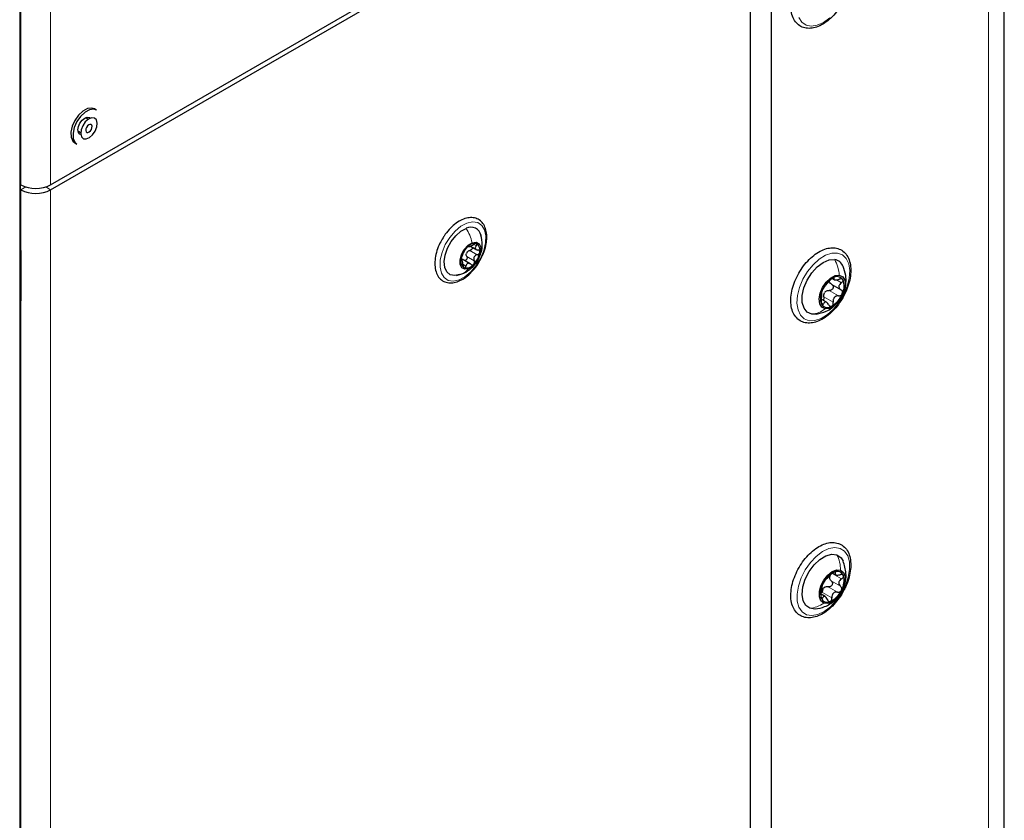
# Paper-space layout 'Blatt4' of a CAD drawing. Header units: millimetres. Extents: x 5 to 418, y 2 to 292.
# Tile 39 of 88: x 166 to 199, y 150 to 177. Entities that reach past the tile are written whole.
import ezdxf

# ---------------------------------------------------------------- set-up
doc = ezdxf.new("R2010")
doc.units = ezdxf.units.MM

psp = doc.layouts.new('Blatt4')

# ---------------------------------------------------------------- linework, layer by layer
at = {"color": 7, "linetype": 'Continuous', "lineweight": 25}
for p, q in [((198.977, 101.995), (198.977, 244.89)), ((191.237, 134.021), (191.237, 229.556)), ((191.237, 135.17), (191.237, 228.554)), ((166.265, 108.906), (166.265, 193.004)), ((166.275, 168.944), (166.275, 192.992)), ((167.28, 171.282), (190.53, 184.704)), ((167.28, 171.119), (190.53, 184.54)), ((190.53, 184.54), (190.53, 137.997)), ((168.809, 173.766), (168.738, 173.807)), ((168.53, 173.462), (168.437, 173.516)), ((168.187, 173.083), (168.28, 173.029)), ((168.085, 172.676), (168.156, 172.635)), ((166.275, 171.291), (166.29, 171.282)), ((166.275, 171.127), (166.29, 171.119)), ((181.236, 169.245), (181.449, 169.122)), ((166.287, 169.115), (166.275, 169.109)), ((166.29, 169.077), (166.29, 167.632)), ((180.917, 168.818), (180.957, 168.81)), ((180.967, 168.755), (180.917, 168.784)), ((181.228, 168.654), (180.955, 168.812)), ((180.77, 168.269), (180.945, 168.32)), ((193.242, 167.971), (193.553, 167.791)), ((193.266, 168.165), (193.328, 168.129)), ((166.275, 148.53), (166.275, 167.576)), ((166.29, 167.548), (166.275, 167.568)), ((166.29, 167.619), (166.29, 167.444)), ((193.069, 167.38), (192.916, 167.468)), ((192.728, 166.985), (192.583, 166.983)), ((193.27, 158.377), (193.37, 158.32)), ((193.023, 157.594), (192.885, 157.674))]:
    psp.add_line(p, q, dxfattribs=at)
at = {"color": 7, "linetype": 'Continuous', "lineweight": 18}
for p, q in [((198.45, 101.26), (198.45, 244.155)), ((166.29, 171.282), (166.29, 218.641)), ((167.28, 171.282), (167.28, 218.641)), ((166.252, 108.889), (166.252, 192.987)), ((166.265, 168.929), (166.265, 192.976)), ((166.29, 171.119), (166.453, 171.212)), ((167.28, 171.119), (167.118, 171.212)), ((166.29, 171.119), (166.29, 169.077)), ((167.28, 171.119), (167.28, 124.576)), ((181.348, 169.304), (181.428, 169.259)), ((166.289, 169.104), (166.275, 169.098)), ((166.275, 168.952), (166.288, 168.945)), ((166.288, 168.945), (166.29, 168.946)), ((166.29, 168.943), (166.288, 168.945)), ((181.111, 168.901), (181.358, 168.758)), ((181.214, 169.105), (181.462, 168.962)), ((180.918, 168.77), (180.932, 168.763)), ((180.997, 168.631), (181.082, 168.582)), ((193.289, 168.191), (193.321, 168.172)), ((193.398, 168.123), (193.562, 168.029)), ((166.265, 148.515), (166.265, 167.56)), ((192.981, 167.562), (193.292, 167.382)), ((193.159, 167.773), (193.471, 167.593)), ((166.29, 167.444), (166.29, 148.664)), ((192.893, 167.371), (192.968, 167.328)), ((193.346, 158.39), (193.362, 158.381)), ((193.225, 158.116), (193.536, 157.936)), ((193.259, 158.365), (193.57, 158.185)), ((193.126, 157.922), (193.437, 157.742)), ((192.898, 157.58), (192.942, 157.555)), ((192.937, 157.732), (193.248, 157.553))]:
    psp.add_line(p, q, dxfattribs=at)
at = {"color": 7, "linetype": 'Continuous', "lineweight": 18, "flags": 128}
for points in [[(192.562, 176.557), (192.387, 176.593), (192.246, 176.692), (192.146, 176.85)], [(193.181, 176.834), (192.971, 176.682), (192.761, 176.587), (192.562, 176.557)], [(180.853, 168.123), (180.663, 168.082), (180.494, 168.108), (180.359, 168.2), (180.267, 168.351), (180.223, 168.55), (180.232, 168.785), (180.291, 169.039), (180.398, 169.295), (180.545, 169.536), (180.722, 169.744), (180.916, 169.907), (181.115, 170.012), (181.306, 170.053), (181.474, 170.027), (181.609, 169.935), (181.701, 169.785), (181.745, 169.585), (181.736, 169.35), (181.677, 169.096), (181.57, 168.84), (181.423, 168.6), (181.247, 168.391), (181.052, 168.229), (180.853, 168.123)], [(192.492, 166.765), (192.328, 166.826), (192.202, 166.948), (192.12, 167.126), (192.086, 167.347), (192.104, 167.601), (192.172, 167.871), (192.285, 168.143), (192.438, 168.399), (192.621, 168.627), (192.825, 168.811), (193.036, 168.942), (193.243, 169.012), (193.434, 169.017), (193.597, 168.956), (193.723, 168.833), (193.805, 168.656), (193.839, 168.434), (193.821, 168.181), (193.753, 167.91), (193.64, 167.639), (193.487, 167.382), (193.304, 167.155), (193.1, 166.97), (192.889, 166.839), (192.682, 166.77), (192.492, 166.765)], [(192.401, 156.99), (192.256, 157.084), (192.152, 157.237), (192.096, 157.439), (192.089, 157.68), (192.134, 157.944), (192.226, 158.217), (192.362, 158.483), (192.532, 158.725), (192.727, 158.932), (192.936, 159.089), (193.147, 159.188), (193.346, 159.224), (193.524, 159.194), (193.669, 159.1), (193.773, 158.947), (193.829, 158.745), (193.836, 158.505), (193.791, 158.24), (193.699, 157.968), (193.564, 157.702), (193.393, 157.459), (193.198, 157.253), (192.989, 157.095), (192.778, 156.996), (192.579, 156.96), (192.401, 156.99)]]:
    psp.add_lwpolyline(points, dxfattribs=at)
at = {"color": 7, "linetype": 'Continuous', "lineweight": 25, "flags": 128}
for points in [[(168.738, 173.807), (168.646, 173.836), (168.504, 173.817), (168.352, 173.736), (168.207, 173.601)], [(168.809, 173.766), (168.717, 173.795), (168.575, 173.776), (168.423, 173.695), (168.277, 173.56)], [(168.207, 173.601), (168.084, 173.427), (167.996, 173.233), (167.953, 173.04), (167.96, 172.869), (168.016, 172.738), (168.085, 172.676)], [(168.277, 173.56), (168.154, 173.386), (168.067, 173.192), (168.024, 172.999), (168.031, 172.828), (168.087, 172.697), (168.156, 172.635)], [(168.282, 172.952), (168.252, 172.964), (168.203, 173.021), (168.185, 173.111), (168.203, 173.221), (168.252, 173.334), (168.325, 173.433), (168.412, 173.503), (168.498, 173.533), (168.572, 173.519), (168.597, 173.498)], [(168.431, 173.374), (168.346, 173.249), (168.293, 173.111), (168.279, 172.98), (168.307, 172.877), (168.372, 172.817), (168.465, 172.809), (168.572, 172.854), (168.675, 172.946), (168.76, 173.071), (168.813, 173.209), (168.827, 173.339), (168.799, 173.443), (168.734, 173.503), (168.641, 173.511), (168.535, 173.466), (168.431, 173.374)], [(168.506, 173.242), (168.473, 173.194), (168.453, 173.141), (168.447, 173.09), (168.458, 173.051), (168.483, 173.027), (168.519, 173.024), (168.56, 173.042), (168.6, 173.077), (168.633, 173.125), (168.654, 173.179), (168.659, 173.229), (168.648, 173.269), (168.623, 173.292), (168.587, 173.295), (168.546, 173.278), (168.506, 173.242)], [(180.877, 168.298), (180.709, 168.264), (180.563, 168.296), (180.451, 168.39), (180.382, 168.539), (180.362, 168.73), (180.393, 168.949), (180.471, 169.178), (180.591, 169.398), (180.743, 169.591), (180.914, 169.741), (181.091, 169.837)], [(181.171, 168.492), (181.044, 168.475), (180.945, 168.527), (180.89, 168.64), (180.887, 168.795), (180.936, 168.971), (181.03, 169.139), (181.155, 169.275), (181.292, 169.358)], [(181.292, 169.358), (181.419, 169.374), (181.518, 169.323), (181.573, 169.21), (181.576, 169.054), (181.527, 168.879), (181.433, 168.71), (181.308, 168.574), (181.171, 168.492)], [(166.275, 169.159), (166.28, 169.146), (166.29, 169.077)], [(192.583, 166.983), (192.43, 167.046), (192.321, 167.178), (192.263, 167.367), (192.262, 167.599), (192.318, 167.855), (192.426, 168.113), (192.578, 168.354), (192.76, 168.557), (192.96, 168.706), (193.159, 168.789), (193.342, 168.799)], [(193.026, 167.16), (192.914, 167.214), (192.844, 167.328), (192.824, 167.49), (192.857, 167.679), (192.938, 167.874), (193.058, 168.049), (193.203, 168.185), (193.354, 168.265), (193.493, 168.279)], [(193.493, 168.279), (193.605, 168.225), (193.675, 168.11), (193.695, 167.949), (193.662, 167.759), (193.581, 167.565), (193.461, 167.389), (193.316, 167.253), (193.165, 167.174), (193.026, 167.16)], [(166.29, 167.444), (166.28, 167.388), (166.275, 167.379)], [(192.51, 157.204), (192.375, 157.299), (192.288, 157.458), (192.256, 157.668), (192.28, 157.913), (192.36, 158.173), (192.489, 158.426), (192.656, 158.652), (192.848, 158.832), (193.05, 158.953), (193.244, 159.004), (193.415, 158.981)], [(193.415, 158.981), (193.55, 158.886), (193.62, 158.772)], [(192.981, 157.373), (192.883, 157.451), (192.831, 157.584), (192.83, 157.759), (192.882, 157.953), (192.978, 158.143), (193.109, 158.306), (193.258, 158.423), (193.407, 158.479), (193.538, 158.468)], [(193.538, 158.468), (193.636, 158.391), (193.688, 158.257), (193.689, 158.083), (193.637, 157.889), (193.541, 157.699), (193.41, 157.536), (193.261, 157.419), (193.112, 157.362), (192.981, 157.373)], [(192.696, 157.182), (192.681, 157.181), (192.51, 157.204)]]:
    psp.add_lwpolyline(points, dxfattribs=at)
at = {"color": 7, "linetype": 'Continuous', "lineweight": 25}
for centre, radius, start, end in [((166.785, 172.237), 1.076, 242.6097, 297.3903), ((166.785, 172.074), 1.076, 242.6097, 297.3903), ((181.247, 169.529), 0.346, 11.9693, 116.8483), ((181.642, 168.689), 0.733, 135.1265, 170.7708), ((181.374, 169.012), 0.318, 78.8653, 142.3177), ((181.311, 169.114), 0.245, 343.0202, 59.3731), ((181.35, 168.906), 0.269, 146.2867, 159.6106), ((180.821, 169.16), 0.733, 315.1265, 350.7708), ((181.152, 168.736), 0.245, 163.0202, 239.3731), ((181.089, 168.838), 0.318, 258.8653, 322.3177), ((193.276, 168.435), 0.37, 20.9187, 79.6902), ((193.418, 167.996), 0.236, 35.3592, 126.6697), ((193.706, 167.466), 0.839, 120.8091, 158.5663), ((193.112, 167.918), 0.543, 332.405, 23.3715), ((193.407, 167.521), 0.543, 152.405, 203.3715), ((193.252, 167.519), 0.308, 133.6678, 145.7076), ((192.813, 167.973), 0.839, 300.8091, 338.5663), ((193.101, 167.442), 0.236, 215.3592, 306.6697), ((193.65, 157.717), 0.765, 114.9458, 155.169), ((193.427, 158.216), 0.218, 20.6116, 117.27), ((193.397, 158.212), 0.232, 164.8889, 179.4217), ((193.015, 158.129), 0.638, 329.355, 14.9556), ((193.504, 157.713), 0.638, 149.355, 194.9556), ((193.182, 157.686), 0.28, 128.6474, 141.4674), ((192.869, 158.125), 0.765, 294.9458, 335.169), ((193.092, 157.625), 0.218, 200.6116, 297.27)]:
    psp.add_arc(centre, radius, start, end, dxfattribs=at)
at = {"color": 7, "linetype": 'Continuous', "lineweight": 18}
for centre, radius, start, end in [((166.256, 168.946), 0.0192, 297.475, 355.2816), ((166.256, 167.577), 0.0193, 297.5241, 354.6696)]:
    psp.add_arc(centre, radius, start, end, dxfattribs=at)
for centre, major_axis, ratio, start_param, end_param in [((166.319, 168.963), (0.037, 0.071), 0.546409, 2.332537, 3.349245), ((166.289, 168.978), (0.0171, 0.0363), 0.514298, 3.320163, 3.832188), ((166.319, 167.594), (0.037, 0.071), 0.546409, 1.315828, 2.332537)]:
    psp.add_ellipse(centre, major_axis=major_axis, ratio=ratio, start_param=start_param, end_param=end_param, dxfattribs=at)
at = {"color": 7, "linetype": 'Continuous', "lineweight": 25}
for points, knots in [([(193.771, 177.687), (193.787, 177.734), (193.832, 177.871), (193.874, 178.097), (193.879, 178.35), (193.833, 178.578), (193.738, 178.767), (193.597, 178.905), (193.423, 178.982), (193.231, 178.998), (193.028, 178.958), (192.817, 178.863), (192.606, 178.715), (192.407, 178.52), (192.23, 178.29), (192.081, 178.035), (191.969, 177.766), (191.898, 177.495), (191.873, 177.234), (191.896, 176.994), (191.969, 176.786), (192.092, 176.625), (192.254, 176.52), (192.439, 176.478), (192.638, 176.494), (192.846, 176.565), (193.058, 176.691), (193.263, 176.866), (193.451, 177.082), (193.613, 177.328), (193.715, 177.535), (193.759, 177.656), (193.771, 177.687)], [0, 0, 0, 0, 0.01852, 0.053729, 0.089207, 0.124941, 0.160483, 0.194872, 0.22779, 0.260233, 0.293346, 0.327683, 0.362748, 0.397913, 0.432994, 0.468029, 0.503098, 0.538267, 0.573633, 0.609264, 0.644991, 0.680003, 0.713498, 0.746039, 0.778713, 0.812533, 0.847369, 0.882548, 0.917666, 0.952713, 0.987756, 1, 1, 1, 1]), ([(181.765, 169.377), (181.769, 169.42), (181.783, 169.544), (181.769, 169.735), (181.707, 169.924), (181.599, 170.071), (181.455, 170.167), (181.282, 170.203), (181.095, 170.183), (180.901, 170.106), (180.704, 169.977), (180.519, 169.799), (180.388, 169.641), (180.332, 169.541), (180.321, 169.521)], [0, 0, 0, 0, 0.050481, 0.146835, 0.243812, 0.329517, 0.420707, 0.509208, 0.598089, 0.690274, 0.785056, 0.880433, 0.975605, 1, 1, 1, 1]), ([(180.321, 169.521), (180.286, 169.463), (180.203, 169.327), (180.114, 169.095), (180.055, 168.844), (180.043, 168.605), (180.08, 168.39), (180.167, 168.213), (180.301, 168.087), (180.465, 168.023), (180.646, 168.018), (180.838, 168.07), (181.035, 168.176), (181.228, 168.333), (181.403, 168.532), (181.536, 168.725), (181.593, 168.852), (181.613, 168.896)], [0, 0, 0, 0, 0.052591, 0.1234247, 0.1944894, 0.266003, 0.3380779, 0.4099661, 0.479545, 0.546044, 0.6117168, 0.6791362, 0.7490082, 0.819979, 0.8908982, 0.9616711, 1, 1, 1, 1]), ([(181.529, 168.892), (181.553, 168.944), (181.61, 169.069), (181.637, 169.319), (181.603, 169.502), (181.583, 169.607)], [0, 0, 0, 0, 0.233091, 0.563208, 1, 1, 1, 1]), ([(181.122, 169.207), (181.115, 169.199), (181.101, 169.184), (181.082, 169.159), (181.066, 169.136), (181.06, 169.125), (181.057, 169.119)], [0, 0, 0, 0, 0.249857, 0.499466, 0.749011, 1, 1, 1, 1]), ([(181.173, 169.236), (181.172, 169.237), (181.17, 169.241), (181.159, 169.237), (181.143, 169.226), (181.129, 169.213), (181.122, 169.207)], [0, 0, 0, 0, 0.2498071, 0.5000551, 0.7503094, 1, 1, 1, 1]), ([(181.173, 169.236), (181.175, 169.232), (181.178, 169.227), (181.198, 169.231), (181.219, 169.237), (181.245, 169.248), (181.284, 169.266), (181.313, 169.284), (181.333, 169.295)], [0, 0, 0, 0, 0.249168, 0.374303, 0.498903, 0.623987, 0.749746, 1, 1, 1, 1]), ([(181.296, 169.21), (181.297, 169.202), (181.3, 169.185), (181.29, 169.158), (181.271, 169.133), (181.244, 169.114), (181.224, 169.108), (181.214, 169.105)], [0, 0, 0, 0, 0.187741, 0.390156, 0.593638, 0.796408, 1, 1, 1, 1]), ([(181.436, 169.325), (181.429, 169.326), (181.416, 169.329), (181.389, 169.323), (181.36, 169.312), (181.342, 169.301), (181.333, 169.295)], [0, 0, 0, 0, 0.250033, 0.499632, 0.749228, 1, 1, 1, 1]), ([(181.428, 169.259), (181.416, 169.244), (181.397, 169.222), (181.391, 169.192), (181.394, 169.169), (181.407, 169.15), (181.434, 169.127), (181.464, 169.12), (181.483, 169.115)], [0, 0, 0, 0, 0.249199, 0.374336, 0.49893, 0.624007, 0.749759, 1, 1, 1, 1]), ([(181.428, 169.259), (181.433, 169.265), (181.445, 169.279), (181.452, 169.299), (181.45, 169.316), (181.441, 169.322), (181.436, 169.325)], [0, 0, 0, 0, 0.249815, 0.499908, 0.75012, 1, 1, 1, 1]), ([(181.613, 168.896), (181.631, 168.934), (181.691, 169.052), (181.738, 169.217), (181.758, 169.338), (181.765, 169.377)], [0, 0, 0, 0, 0.235974, 0.751911, 1, 1, 1, 1]), ([(193.728, 167.776), (193.746, 167.824), (193.8, 167.96), (193.858, 168.188), (193.883, 168.449), (193.858, 168.689), (193.784, 168.895), (193.661, 169.056), (193.498, 169.159), (193.312, 169.2), (193.113, 169.183), (192.905, 169.111), (192.693, 168.984), (192.488, 168.808), (192.3, 168.591), (192.139, 168.345), (192.011, 168.08), (191.922, 167.809), (191.878, 167.542), (191.88, 167.292), (191.933, 167.07), (192.035, 166.887), (192.183, 166.758), (192.36, 166.69), (192.553, 166.682), (192.758, 166.73), (192.97, 166.833), (193.179, 166.989), (193.376, 167.189), (193.549, 167.424), (193.662, 167.626), (193.714, 167.746), (193.728, 167.776)], [0, 0, 0, 0, 0.018498, 0.053632, 0.089003, 0.124639, 0.160361, 0.195347, 0.228812, 0.261348, 0.294038, 0.327885, 0.362734, 0.397913, 0.43303, 0.468076, 0.50312, 0.538235, 0.573508, 0.609026, 0.644786, 0.680223, 0.714379, 0.747153, 0.77961, 0.812901, 0.847389, 0.882504, 0.917657, 0.952728, 0.987762, 1, 1, 1, 1]), ([(166.276, 168.938), (166.276, 168.938), (166.276, 168.938), (166.275, 168.942), (166.275, 168.944)], [0, 0, 0, 0, 0.4462969, 1, 1, 1, 1]), ([(180.953, 168.916), (180.95, 168.909), (180.943, 168.895), (180.932, 168.867), (180.923, 168.836), (180.92, 168.817), (180.918, 168.807)], [0, 0, 0, 0, 0.2498519, 0.4999015, 0.7501147, 1, 1, 1, 1]), ([(180.953, 168.916), (180.96, 168.931), (180.971, 168.953), (180.989, 168.992), (181.004, 169.023), (181.02, 169.052), (181.04, 169.088), (181.05, 169.107), (181.057, 169.119)], [0, 0, 0, 0, 0.249201, 0.3743378, 0.4989316, 0.6240084, 0.74976, 1, 1, 1, 1]), ([(181.111, 168.901), (181.114, 168.892), (181.121, 168.873), (181.121, 168.841), (181.112, 168.81), (181.095, 168.784), (181.071, 168.768), (181.048, 168.763), (181.036, 168.766), (181.032, 168.767)], [0, 0, 0, 0, 0.155176, 0.309162, 0.463869, 0.618445, 0.773142, 0.928654, 1, 1, 1, 1]), ([(181.111, 168.901), (181.104, 168.917), (181.092, 168.948), (181.096, 168.983), (181.098, 169)], [0, 0, 0, 0, 0.501552, 1, 1, 1, 1]), ([(181.126, 169.055), (181.139, 169.067), (181.165, 169.09), (181.198, 169.1), (181.214, 169.105)], [0, 0, 0, 0, 0.498457, 1, 1, 1, 1]), ([(181.462, 168.962), (181.441, 168.955), (181.409, 168.945), (181.374, 168.915), (181.355, 168.887), (181.344, 168.855), (181.34, 168.81), (181.351, 168.779), (181.358, 168.758)], [0, 0, 0, 0, 0.249201, 0.3743378, 0.4989316, 0.6240084, 0.74976, 1, 1, 1, 1]), ([(181.462, 168.962), (181.472, 168.965), (181.492, 168.971), (181.518, 168.99), (181.538, 169.015), (181.543, 169.033), (181.545, 169.043)], [0, 0, 0, 0, 0.249852, 0.499902, 0.750115, 1, 1, 1, 1]), ([(181.545, 169.043), (181.545, 169.052), (181.546, 169.07), (181.532, 169.092), (181.511, 169.109), (181.493, 169.113), (181.483, 169.115)], [0, 0, 0, 0, 0.249991, 0.499611, 0.749127, 1, 1, 1, 1]), ([(180.918, 168.807), (180.917, 168.798), (180.915, 168.781), (180.918, 168.765), (180.924, 168.758), (180.929, 168.761), (180.932, 168.763)], [0, 0, 0, 0, 0.249991, 0.499611, 0.749127, 1, 1, 1, 1]), ([(180.987, 168.619), (180.985, 168.642), (180.982, 168.676), (180.973, 168.715), (180.965, 168.74), (180.957, 168.758), (180.946, 168.771), (180.937, 168.766), (180.932, 168.763)], [0, 0, 0, 0, 0.2491995, 0.3743362, 0.4989302, 0.6240074, 0.7497593, 1, 1, 1, 1]), ([(180.945, 168.32), (181.033, 168.361), (181.179, 168.431), (181.354, 168.593), (181.465, 168.724), (181.501, 168.821), (181.51, 168.845)], [0, 0, 0, 0, 0.365607, 0.61019, 0.901422, 1, 1, 1, 1]), ([(180.987, 168.619), (180.988, 168.609), (180.99, 168.587), (180.998, 168.559), (181.011, 168.535), (181.022, 168.529), (181.027, 168.525)], [0, 0, 0, 0, 0.249815, 0.499908, 0.75012, 1, 1, 1, 1]), ([(181.027, 168.525), (181.033, 168.524), (181.045, 168.522), (181.062, 168.534), (181.075, 168.554), (181.08, 168.573), (181.082, 168.582)], [0, 0, 0, 0, 0.250033, 0.499632, 0.749228, 1, 1, 1, 1]), ([(181.242, 168.642), (181.226, 168.654), (181.201, 168.671), (181.166, 168.677), (181.14, 168.673), (181.119, 168.659), (181.096, 168.632), (181.088, 168.602), (181.082, 168.582)], [0, 0, 0, 0, 0.2491679, 0.3743031, 0.4989033, 0.6239875, 0.7497462, 1, 1, 1, 1]), ([(181.242, 168.642), (181.249, 168.637), (181.264, 168.625), (181.291, 168.62), (181.318, 168.625), (181.333, 168.637), (181.341, 168.643)], [0, 0, 0, 0, 0.249807, 0.500055, 0.750309, 1, 1, 1, 1]), ([(181.341, 168.643), (181.347, 168.651), (181.36, 168.667), (181.369, 168.698), (181.369, 168.73), (181.362, 168.749), (181.358, 168.758)], [0, 0, 0, 0, 0.249857, 0.499466, 0.749011, 1, 1, 1, 1]), ([(193.687, 167.875), (193.697, 167.926), (193.724, 168.054), (193.713, 168.296), (193.653, 168.473), (193.619, 168.574)], [0, 0, 0, 0, 0.221053, 0.550998, 1, 1, 1, 1]), ([(192.988, 167.88), (192.984, 167.876), (192.976, 167.866), (192.96, 167.841), (192.942, 167.808), (192.931, 167.784), (192.925, 167.772)], [0, 0, 0, 0, 0.2498531, 0.4999013, 0.7501145, 1, 1, 1, 1]), ([(192.988, 167.88), (192.997, 167.891), (193.01, 167.906), (193.038, 167.942), (193.063, 167.972), (193.091, 168.004), (193.128, 168.046), (193.151, 168.073), (193.167, 168.091)], [0, 0, 0, 0, 0.24922, 0.374358, 0.498948, 0.624021, 0.749768, 1, 1, 1, 1]), ([(193.242, 167.971), (193.252, 167.964), (193.27, 167.95), (193.287, 167.919), (193.293, 167.883), (193.285, 167.846), (193.263, 167.812), (193.232, 167.787), (193.196, 167.773), (193.172, 167.773), (193.159, 167.773)], [0, 0, 0, 0, 0.125235, 0.249504, 0.374347, 0.499081, 0.623909, 0.749397, 0.874445, 1, 1, 1, 1]), ([(193.277, 168.186), (193.267, 168.18), (193.247, 168.169), (193.216, 168.143), (193.188, 168.116), (193.174, 168.099), (193.167, 168.091)], [0, 0, 0, 0, 0.249858, 0.499467, 0.749011, 1, 1, 1, 1]), ([(193.242, 167.971), (193.226, 167.982), (193.193, 168.005), (193.179, 168.041), (193.172, 168.058)], [0, 0, 0, 0, 0.500646, 1, 1, 1, 1]), ([(193.321, 168.172), (193.323, 168.178), (193.326, 168.189), (193.319, 168.197), (193.303, 168.198), (193.285, 168.19), (193.277, 168.186)], [0, 0, 0, 0, 0.249806, 0.500054, 0.750309, 1, 1, 1, 1]), ([(193.321, 168.172), (193.317, 168.16), (193.312, 168.143), (193.327, 168.128), (193.347, 168.122), (193.377, 168.12), (193.424, 168.125), (193.464, 168.137), (193.491, 168.145)], [0, 0, 0, 0, 0.249194, 0.37433, 0.498925, 0.624004, 0.749757, 1, 1, 1, 1]), ([(193.562, 168.029), (193.541, 168.011), (193.509, 167.986), (193.486, 167.942), (193.478, 167.907), (193.483, 167.872), (193.503, 167.828), (193.533, 167.806), (193.553, 167.791)], [0, 0, 0, 0, 0.249219, 0.374357, 0.498947, 0.62402, 0.749767, 1, 1, 1, 1]), ([(193.611, 168.133), (193.605, 168.14), (193.594, 168.152), (193.563, 168.159), (193.528, 168.157), (193.503, 168.149), (193.491, 168.145)], [0, 0, 0, 0, 0.250032, 0.499632, 0.749228, 1, 1, 1, 1]), ([(193.562, 168.029), (193.572, 168.036), (193.592, 168.052), (193.611, 168.081), (193.62, 168.11), (193.614, 168.125), (193.611, 168.133)], [0, 0, 0, 0, 0.249816, 0.4999076, 0.7501199, 1, 1, 1, 1]), ([(166.275, 167.576), (166.275, 167.579), (166.276, 167.585), (166.28, 167.599), (166.285, 167.611), (166.289, 167.617), (166.29, 167.619)], [0, 0, 0, 0, 0.273493, 0.551895, 0.859159, 1, 1, 1, 1]), ([(192.897, 167.445), (192.9, 167.472), (192.906, 167.513), (192.909, 167.569), (192.911, 167.607), (192.912, 167.638), (192.911, 167.67), (192.908, 167.678), (192.905, 167.682)], [0, 0, 0, 0, 0.249219, 0.374357, 0.498947, 0.62402, 0.749767, 1, 1, 1, 1]), ([(192.925, 167.772), (192.921, 167.76), (192.912, 167.737), (192.904, 167.708), (192.902, 167.689), (192.904, 167.684), (192.905, 167.682)], [0, 0, 0, 0, 0.24999, 0.499611, 0.749127, 1, 1, 1, 1]), ([(192.981, 167.562), (192.982, 167.549), (192.984, 167.523), (192.975, 167.485), (192.963, 167.458), (192.952, 167.45), (192.95, 167.448)], [0, 0, 0, 0, 0.309679, 0.616969, 0.925681, 1, 1, 1, 1]), ([(192.981, 167.562), (192.978, 167.585), (192.974, 167.63), (192.99, 167.672), (192.998, 167.693)], [0, 0, 0, 0, 0.5006447, 1, 1, 1, 1]), ([(193.04, 167.742), (193.058, 167.753), (193.096, 167.774), (193.138, 167.773), (193.159, 167.773)], [0, 0, 0, 0, 0.49811, 1, 1, 1, 1]), ([(193.471, 167.593), (193.444, 167.593), (193.405, 167.592), (193.357, 167.568), (193.326, 167.542), (193.304, 167.507), (193.287, 167.453), (193.29, 167.411), (193.292, 167.382)], [0, 0, 0, 0, 0.24922, 0.374358, 0.498948, 0.624021, 0.749768, 1, 1, 1, 1]), ([(193.471, 167.593), (193.483, 167.593), (193.507, 167.593), (193.543, 167.607), (193.575, 167.632), (193.587, 167.655), (193.593, 167.666)], [0, 0, 0, 0, 0.249853, 0.499901, 0.750114, 1, 1, 1, 1]), ([(193.593, 167.666), (193.597, 167.679), (193.605, 167.703), (193.599, 167.74), (193.582, 167.77), (193.563, 167.784), (193.553, 167.791)], [0, 0, 0, 0, 0.24999, 0.499611, 0.749127, 1, 1, 1, 1]), ([(192.724, 166.984), (192.838, 167.01), (193.021, 167.051), (193.224, 167.165), (193.304, 167.239), (193.333, 167.266)], [0, 0, 0, 0, 0.512005, 0.82518, 1, 1, 1, 1]), ([(192.897, 167.445), (192.895, 167.432), (192.892, 167.407), (192.892, 167.367), (192.897, 167.33), (192.904, 167.314), (192.908, 167.305)], [0, 0, 0, 0, 0.249816, 0.4999076, 0.7501199, 1, 1, 1, 1]), ([(192.908, 167.305), (192.913, 167.3), (192.922, 167.288), (192.939, 167.289), (192.955, 167.302), (192.964, 167.319), (192.968, 167.328)], [0, 0, 0, 0, 0.250032, 0.499632, 0.749228, 1, 1, 1, 1]), ([(193.138, 167.301), (193.124, 167.323), (193.103, 167.356), (193.068, 167.382), (193.042, 167.392), (193.018, 167.39), (192.991, 167.374), (192.977, 167.346), (192.968, 167.328)], [0, 0, 0, 0, 0.2491937, 0.3743301, 0.4989253, 0.6240038, 0.7497569, 1, 1, 1, 1]), ([(193.138, 167.301), (193.144, 167.291), (193.157, 167.27), (193.183, 167.25), (193.213, 167.242), (193.233, 167.249), (193.242, 167.253)], [0, 0, 0, 0, 0.249806, 0.500054, 0.750309, 1, 1, 1, 1]), ([(193.242, 167.253), (193.251, 167.259), (193.269, 167.271), (193.286, 167.305), (193.295, 167.343), (193.293, 167.369), (193.292, 167.382)], [0, 0, 0, 0, 0.249858, 0.499467, 0.749011, 1, 1, 1, 1]), ([(193.658, 157.827), (193.68, 157.874), (193.745, 158.007), (193.823, 158.236), (193.875, 158.504), (193.878, 158.757), (193.833, 158.984), (193.736, 159.172), (193.595, 159.309), (193.42, 159.385), (193.228, 159.401), (193.025, 159.36), (192.814, 159.265), (192.604, 159.116), (192.405, 158.921), (192.227, 158.69), (192.08, 158.434), (191.968, 158.165), (191.898, 157.895), (191.873, 157.634), (191.897, 157.394), (191.971, 157.187), (192.094, 157.026), (192.256, 156.923), (192.441, 156.881), (192.64, 156.897), (192.849, 156.969), (193.061, 157.096), (193.266, 157.272), (193.453, 157.488), (193.581, 157.681), (193.642, 157.797), (193.658, 157.827)], [0, 0, 0, 0, 0.018479, 0.053536, 0.088782, 0.124264, 0.16, 0.195534, 0.229903, 0.262806, 0.295249, 0.328377, 0.362729, 0.397799, 0.432962, 0.468043, 0.503077, 0.538148, 0.573319, 0.608688, 0.644322, 0.680046, 0.715042, 0.748517, 0.781055, 0.813739, 0.847576, 0.882421, 0.9176, 0.952717, 0.987763, 1, 1, 1, 1]), ([(193.675, 158.026), (193.685, 158.059), (193.717, 158.167), (193.727, 158.429), (193.661, 158.641), (193.618, 158.777)], [0, 0, 0, 0, 0.135763, 0.444807, 1, 1, 1, 1]), ([(193.327, 158.41), (193.317, 158.406), (193.298, 158.397), (193.265, 158.374), (193.235, 158.349), (193.219, 158.332), (193.211, 158.324)], [0, 0, 0, 0, 0.249858, 0.499467, 0.749011, 1, 1, 1, 1]), ([(193.362, 158.381), (193.365, 158.387), (193.371, 158.4), (193.367, 158.413), (193.353, 158.418), (193.335, 158.413), (193.327, 158.41)], [0, 0, 0, 0, 0.249806, 0.500054, 0.750309, 1, 1, 1, 1]), ([(193.021, 158.134), (193.018, 158.131), (193.01, 158.124), (192.994, 158.102), (192.974, 158.073), (192.962, 158.05), (192.955, 158.038)], [0, 0, 0, 0, 0.249853, 0.499901, 0.750114, 1, 1, 1, 1]), ([(193.021, 158.134), (193.029, 158.142), (193.042, 158.153), (193.07, 158.183), (193.096, 158.209), (193.126, 158.239), (193.167, 158.278), (193.193, 158.305), (193.211, 158.324)], [0, 0, 0, 0, 0.24922, 0.374358, 0.498948, 0.624021, 0.749768, 1, 1, 1, 1]), ([(193.225, 158.116), (193.233, 158.107), (193.25, 158.091), (193.264, 158.058), (193.266, 158.02), (193.255, 157.983), (193.231, 157.95), (193.199, 157.928), (193.162, 157.918), (193.138, 157.92), (193.126, 157.922)], [0, 0, 0, 0, 0.125235, 0.249504, 0.374347, 0.499081, 0.623909, 0.749397, 0.874445, 1, 1, 1, 1]), ([(193.225, 158.116), (193.21, 158.129), (193.18, 158.156), (193.17, 158.195), (193.165, 158.214)], [0, 0, 0, 0, 0.500646, 1, 1, 1, 1]), ([(193.362, 158.381), (193.357, 158.367), (193.348, 158.347), (193.359, 158.327), (193.376, 158.315), (193.404, 158.309), (193.45, 158.307), (193.49, 158.316), (193.517, 158.321)], [0, 0, 0, 0, 0.249194, 0.37433, 0.498925, 0.624004, 0.749757, 1, 1, 1, 1]), ([(193.57, 158.185), (193.548, 158.169), (193.514, 158.145), (193.486, 158.1), (193.475, 158.064), (193.476, 158.027), (193.491, 157.98), (193.518, 157.954), (193.536, 157.936)], [0, 0, 0, 0, 0.249219, 0.374357, 0.498947, 0.62402, 0.749767, 1, 1, 1, 1]), ([(193.631, 158.293), (193.627, 158.301), (193.617, 158.316), (193.589, 158.327), (193.555, 158.33), (193.53, 158.324), (193.517, 158.321)], [0, 0, 0, 0, 0.250032, 0.499632, 0.749228, 1, 1, 1, 1]), ([(193.57, 158.185), (193.581, 158.193), (193.602, 158.207), (193.625, 158.236), (193.637, 158.267), (193.633, 158.284), (193.631, 158.293)], [0, 0, 0, 0, 0.249816, 0.499908, 0.75012, 1, 1, 1, 1]), ([(192.888, 157.691), (192.893, 157.717), (192.901, 157.757), (192.909, 157.813), (192.915, 157.852), (192.919, 157.886), (192.924, 157.922), (192.923, 157.933), (192.923, 157.94)], [0, 0, 0, 0, 0.249219, 0.374357, 0.498947, 0.62402, 0.749767, 1, 1, 1, 1]), ([(192.955, 158.038), (192.95, 158.026), (192.938, 158.003), (192.928, 157.973), (192.922, 157.95), (192.922, 157.944), (192.923, 157.94)], [0, 0, 0, 0, 0.24999, 0.499611, 0.749127, 1, 1, 1, 1]), ([(192.937, 157.732), (192.937, 157.755), (192.935, 157.8), (192.954, 157.84), (192.963, 157.86)], [0, 0, 0, 0, 0.5006447, 1, 1, 1, 1]), ([(193.007, 157.904), (193.026, 157.913), (193.065, 157.93), (193.106, 157.925), (193.126, 157.922)], [0, 0, 0, 0, 0.49811, 1, 1, 1, 1]), ([(193.437, 157.742), (193.412, 157.745), (193.373, 157.749), (193.325, 157.73), (193.293, 157.707), (193.269, 157.675), (193.248, 157.624), (193.248, 157.581), (193.248, 157.553)], [0, 0, 0, 0, 0.24922, 0.374358, 0.498948, 0.624021, 0.749768, 1, 1, 1, 1]), ([(193.437, 157.742), (193.449, 157.741), (193.473, 157.738), (193.509, 157.749), (193.542, 157.77), (193.557, 157.793), (193.564, 157.804)], [0, 0, 0, 0, 0.2498531, 0.4999013, 0.7501145, 1, 1, 1, 1]), ([(193.564, 157.804), (193.568, 157.816), (193.578, 157.84), (193.575, 157.878), (193.562, 157.912), (193.545, 157.928), (193.536, 157.936)], [0, 0, 0, 0, 0.24999, 0.499611, 0.749127, 1, 1, 1, 1]), ([(192.694, 157.182), (192.8, 157.202), (192.971, 157.233), (193.186, 157.347), (193.319, 157.436), (193.379, 157.51), (193.395, 157.53)], [0, 0, 0, 0, 0.401409, 0.644778, 0.901713, 1, 1, 1, 1]), ([(192.888, 157.691), (192.886, 157.679), (192.881, 157.655), (192.878, 157.615), (192.88, 157.577), (192.885, 157.558), (192.888, 157.548)], [0, 0, 0, 0, 0.249816, 0.4999076, 0.7501199, 1, 1, 1, 1]), ([(192.888, 157.548), (192.892, 157.541), (192.899, 157.527), (192.914, 157.524), (192.929, 157.532), (192.937, 157.547), (192.942, 157.555)], [0, 0, 0, 0, 0.250032, 0.499632, 0.749228, 1, 1, 1, 1]), ([(193.096, 157.495), (193.085, 157.519), (193.067, 157.555), (193.036, 157.586), (193.013, 157.601), (192.991, 157.604), (192.965, 157.595), (192.951, 157.571), (192.942, 157.555)], [0, 0, 0, 0, 0.249194, 0.37433, 0.498925, 0.624004, 0.749757, 1, 1, 1, 1]), ([(193.096, 157.495), (193.102, 157.484), (193.112, 157.462), (193.136, 157.438), (193.164, 157.425), (193.183, 157.429), (193.192, 157.431)], [0, 0, 0, 0, 0.249806, 0.500054, 0.750309, 1, 1, 1, 1]), ([(193.192, 157.431), (193.201, 157.436), (193.219, 157.446), (193.238, 157.476), (193.249, 157.513), (193.248, 157.539), (193.248, 157.553)], [0, 0, 0, 0, 0.249858, 0.499467, 0.749011, 1, 1, 1, 1])]:
    psp.add_open_spline(points, degree=3, knots=knots, dxfattribs=at)
at = {"color": 7, "linetype": 'Continuous', "lineweight": 18}
for points in [[(181.091, 169.837), (181.134, 169.762), (181.219, 169.61), (181.267, 169.442), (181.292, 169.358)], [(193.342, 168.799), (193.38, 168.719), (193.456, 168.558), (193.481, 168.372), (193.493, 168.279)], [(180.877, 168.298), (180.933, 168.317), (181.044, 168.355), (181.129, 168.446), (181.171, 168.492)], [(192.583, 166.983), (192.66, 166.996), (192.814, 167.024), (192.955, 167.115), (193.026, 167.16)], [(193.415, 158.981), (193.449, 158.902), (193.517, 158.744), (193.531, 158.56), (193.538, 158.468)], [(192.51, 157.204), (192.591, 157.216), (192.752, 157.242), (192.905, 157.33), (192.981, 157.373)]]:
    psp.add_open_spline(points, degree=3, dxfattribs=at)

doc.saveas('drawing.dxf')
